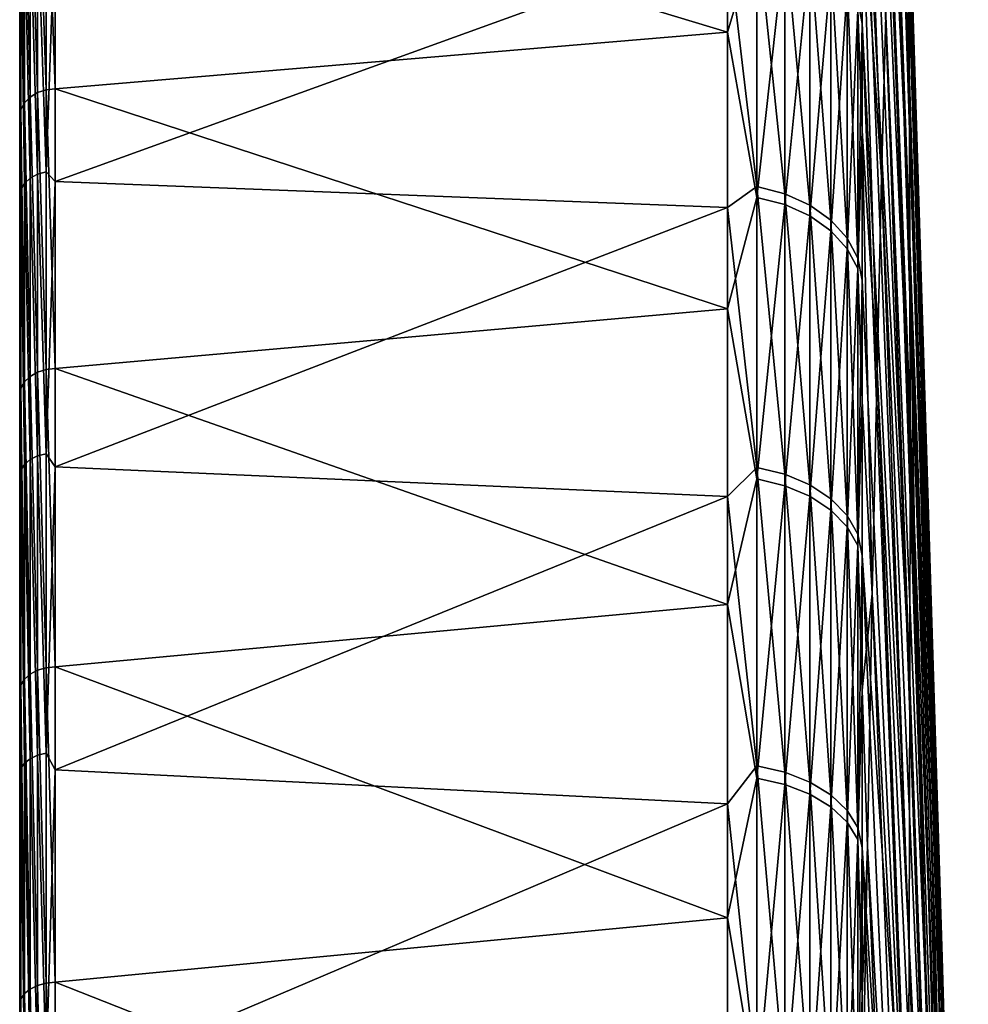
# Model space of a CAD drawing. Header units: metres. Extents: x 59 to 135, y -85 to 87.
# Tile 186 of 210: x 59 to 73, y 49 to 63. Entities that reach past the tile are written whole.
import ezdxf

# ---------------------------------------------------------------- set-up
doc = ezdxf.new("R2010")
doc.units = ezdxf.units.M
doc.layers.add('solid_21_404_502_XXX', color=7, linetype='CONTINUOUS')

msp = doc.modelspace()

# ---------------------------------------------------------------- linework, layer by layer
at = {"layer": 'solid_21_404_502_XXX'}
for points in [[(59, -84.156273, 7.615823), (59, 84.286781, 6), (59, 83.488174, 6)], [(59, -84.156273, 7.615823), (59, 83.689133, 11.67921), (59, 84.286781, 6)], [(59, 83.761658, -11.147238), (59, -83.945526, -9.665577), (59, 83.488174, -6)], [(59, 83.761658, -11.147238), (59, -83.090164, -15.372021), (59, -83.945526, -9.665577)], [(59, 83.761658, -11.147238), (59, 82.92157, -16.257021), (59, -83.090164, -15.372021)], [(59, -83.440346, 13.341134), (59, 82.708168, 17.309969), (59, 83.689133, 11.67921)], [(59, -84.156273, 7.615823), (59, -83.440346, 13.341134), (59, 83.689133, 11.67921)], [(59, -84.409454, -3.914168), (59, 83.679565, -2.001526), (59, 83.488174, -6)], [(59, -84.156273, 7.615823), (59, 83.488174, 6), (59, 83.679565, 2.001526)], [(59, -84.479797, 1.855262), (59, 83.679565, 2.001526), (59, 83.679565, -2.001526)], [(59, -84.409454, -3.914168), (59, -84.479797, 1.855262), (59, 83.679565, -2.001526)], [(59, -84.479797, 1.855262), (59, -84.156273, 7.615823), (59, 83.679565, 2.001526)], [(59, -83.945526, -9.665577), (59, -84.409454, -3.914168), (59, 83.488174, -6)], [(59, 82.92157, -16.257021), (59, -81.847366, -21.006769), (59, -83.090164, -15.372021)], [(59, 82.92157, -16.257021), (59, 81.770096, -21.305588), (59, -81.847366, -21.006769)], [(59, -82.335327, 19.004444), (59, 81.348885, 22.861198), (59, 82.708168, 17.309969)], [(59, -83.440346, 13.341134), (59, -82.335327, 19.004444), (59, 82.708168, 17.309969)], [(59, 81.770096, -21.305588), (59, 80.311546, -26.27416), (59, -81.847366, -21.006769)], [(59, -80.846359, 24.579268), (59, 79.617409, 28.308016), (59, 81.348885, 22.861198)], [(59, -82.335327, 19.004444), (59, -80.846359, 24.579268), (59, 81.348885, 22.861198)], [(71.865662, 62.632751, -19.188507), (71.185867, 79.252495, -24.092255), (71.185867, 80.711853, -18.62768)], [(71.850502, 64.669693, -12.892568), (71.865662, 62.632751, -19.188507), (71.185867, 80.711853, -18.62768)], [(59, 80.311546, -26.27416), (59, -80.222961, -26.543432), (59, -81.847366, -21.006769)], [(59, 80.311546, -26.27416), (59, 78.551414, -31.144053), (59, -80.222961, -26.543432)], [(59, -78.980499, 30.039265), (59, 77.521759, 33.62521), (59, 79.617409, 28.308016)], [(59, -80.846359, 24.579268), (59, -78.980499, 30.039265), (59, 79.617409, 28.308016)], [(71.865662, 62.632751, -19.188507), (71.185867, 77.423622, -29.44449), (71.185867, 79.252495, -24.092255)], [(59, 78.551414, -31.144053), (59, -78.224594, -31.956083), (59, -80.222961, -26.543432)], [(59, 78.551414, -31.144053), (59, 76.496223, -35.897137), (59, -78.224594, -31.956083)], [(59, -76.746208, 35.359512), (59, 75.071571, 38.788372), (59, 77.521759, 33.62521)], [(59, -78.980499, 30.039265), (59, -76.746208, 35.359512), (59, 77.521759, 33.62521)], [(71.874786, 60.130768, -25.314533), (71.185867, 75.233727, -34.659508), (71.185867, 77.423622, -29.44449)], [(71.865662, 62.632751, -19.188507), (71.874786, 60.130768, -25.314533), (71.185867, 77.423622, -29.44449)], [(59, 76.496223, -35.897137), (59, -75.861549, -37.219658), (59, -78.224594, -31.956083)], [(59, 76.496223, -35.897137), (59, 74.155876, -40.511539), (59, -75.861549, -37.219658)], [(71.877838, 57.177753, -31.236349), (71.185867, 72.693268, -39.712513), (71.185867, 75.233727, -34.659508)], [(71.874786, 60.130768, -25.314533), (71.877838, 57.177753, -31.236349), (71.185867, 75.233727, -34.659508)], [(59, -74.155876, 40.511539), (59, 72.278084, 43.77393), (59, 75.071571, 38.788372)], [(59, -76.746208, 35.359512), (59, -74.155876, 40.511539), (59, 75.071571, 38.788372)], [(59, 74.155876, -40.511539), (59, -73.144676, -42.309959), (59, -75.861549, -37.219658)], [(59, 74.155876, -40.511539), (59, 71.220154, -45.474884), (59, -73.144676, -42.309959)], [(71.874786, 53.790092, -36.921024), (71.185867, 69.874947, -44.48468), (71.185867, 72.693268, -39.712513)], [(71.877838, 57.177753, -31.236349), (71.874786, 53.790092, -36.921024), (71.185867, 72.693268, -39.712513)], [(59, -71.250275, 45.42767), (59, 69.153824, 48.559505), (59, 72.278084, 43.77393)], [(59, -74.155876, 40.511539), (59, -71.250275, 45.42767), (59, 72.278084, 43.77393)], [(59, 71.220154, -45.474884), (59, -70.086655, -47.203133), (59, -73.144676, -42.309959)], [(59, 71.220154, -45.474884), (59, 67.950516, -50.229515), (59, -70.086655, -47.203133)], [(71.874786, 53.790092, -36.921024), (71.185867, 66.743538, -49.058083), (71.185867, 69.874947, -44.48468)], [(59, -68.016335, 50.14035), (59, 65.713104, 53.123096), (59, 69.153824, 48.559505)], [(59, -71.250275, 45.42767), (59, -68.016335, 50.14035), (59, 69.153824, 48.559505)], [(71.467339, 61.089375, 45.4459), (71.185867, 68.703812, 46.272915), (71.185867, 65.385895, 50.853466)], [(71.467339, 61.089375, 45.4459), (71.529137, 63.424492, 39.254646), (71.185867, 68.703812, 46.272915)], [(59, 67.950516, -50.229515), (59, -66.701797, -51.876247), (59, -70.086655, -47.203133)], [(59, 67.950516, -50.229515), (59, 64.364212, -54.749634), (59, -66.701797, -51.876247)], [(72.283791, 50.262249, 13.53983), (71.731758, 67.979248, 13.275191), (71.688385, 67.573906, 19.879889)], [(72.315353, 50.237633, 8.149137), (71.769859, 67.88961, 6.658643), (71.731758, 67.979248, 13.275191)], [(72.283791, 50.262249, 13.53983), (72.315353, 50.237633, 8.149137), (71.731758, 67.979248, 13.275191)], [(72.342377, 49.802593, 2.775944), (71.802467, 67.305504, 0.067288), (71.769859, 67.88961, 6.658643)], [(72.315353, 50.237633, 8.149137), (72.342377, 49.802593, 2.775944), (71.769859, 67.88961, 6.658643)], [(72.247871, 49.876305, 18.916719), (71.688385, 67.573906, 19.879889), (71.639969, 66.675865, 26.435755)], [(72.247871, 49.876305, 18.916719), (72.283791, 50.262249, 13.53983), (71.688385, 67.573906, 19.879889)], [(72.364708, 48.959656, -2.548541), (71.829399, 66.230194, -6.461968), (71.802467, 67.305504, 0.067288)], [(72.342377, 49.802593, 2.775944), (72.364708, 48.959656, -2.548541), (71.802467, 67.305504, 0.067288)], [(69.240135, 63.188499, 56.471031), (69.240135, 66.894913, 52.027248), (59.513088, 66.130379, 53.401997)], [(69.664322, 64.600342, 54.76236), (69.240135, 66.894913, 52.027248), (69.240135, 63.188499, 56.471031)], [(71.185867, 66.743538, -49.058083), (71.185867, 63.313328, -53.411774), (71.122032, 63.648331, -53.667633)], [(71.865662, 49.986862, -42.336479), (71.185867, 63.313328, -53.411774), (71.185867, 66.743538, -49.058083)], [(71.874786, 53.790092, -36.921024), (71.865662, 49.986862, -42.336479), (71.185867, 66.743538, -49.058083)], [(72.207802, 49.082039, 24.248577), (71.639969, 66.675865, 26.435755), (71.586784, 65.290138, 32.906082)], [(72.207802, 49.082039, 24.248577), (72.247871, 49.876305, 18.916719), (71.639969, 66.675865, 26.435755)], [(59.257481, 66.073029, 53.373402), (59.381157, 62.353874, 57.745892), (59.381157, 66.115433, 53.397968)], [(59.381157, 66.115433, 53.397968), (59.513088, 62.368366, 57.75108), (59.513088, 66.130379, 53.401997)], [(59.381157, 66.115433, 53.397968), (59.381157, 62.353874, 57.745892), (59.513088, 62.368366, 57.75108)], [(69.240135, 63.188499, 56.471031), (59.513088, 66.130379, 53.401997), (59.513088, 62.368366, 57.75108)], [(72.38221, 47.713722, -7.793398), (71.850502, 64.669693, -12.892568), (71.829399, 66.230194, -6.461968)], [(72.364708, 48.959656, -2.548541), (72.38221, 47.713722, -7.793398), (71.829399, 66.230194, -6.461968)], [(59.068981, 65.919189, 53.271313), (59.150913, 62.249699, 57.670429), (59.150913, 66.00605, 53.330151)], [(59.150913, 66.00605, 53.330151), (59.257481, 62.3134, 57.718323), (59.257481, 66.073029, 53.373402)], [(59.150913, 66.00605, 53.330151), (59.150913, 62.249699, 57.670429), (59.257481, 62.3134, 57.718323)], [(59.257481, 66.073029, 53.373402), (59.257481, 62.3134, 57.718323), (59.381157, 62.353874, 57.745892)], [(59.017467, 62.071751, 57.528542), (59.017467, 65.818535, 53.201088), (59, 65.713104, 53.123096)], [(59.068981, 65.919189, 53.271313), (59.017467, 65.818535, 53.201088), (59.068981, 62.167221, 57.605629)], [(59.068981, 62.167221, 57.605629), (59.017467, 65.818535, 53.201088), (59.017467, 62.071751, 57.528542)], [(59.068981, 65.919189, 53.271313), (59.068981, 62.167221, 57.605629), (59.150913, 62.249699, 57.670429)], [(59, -64.471413, 54.62336), (59, 61.971722, 57.443722), (59, 65.713104, 53.123096)], [(59.017467, 62.071751, 57.528542), (59, 65.713104, 53.123096), (59, 61.971722, 57.443722)], [(59, -68.016335, 50.14035), (59, -64.471413, 54.62336), (59, 65.713104, 53.123096)], [(71.185867, 61.763142, 55.196922), (71.185867, 65.385895, 50.853466), (71.122032, 63.506641, 53.83522)], [(71.401741, 58.297855, 51.445175), (71.185867, 65.385895, 50.853466), (71.185867, 61.763142, 55.196922)], [(71.401741, 58.297855, 51.445175), (71.467339, 61.089375, 45.4459), (71.185867, 65.385895, 50.853466)], [(72.163826, 47.88406, 29.50444), (71.586784, 65.290138, 32.906082), (71.529137, 63.424492, 39.254646)], [(72.163826, 47.88406, 29.50444), (72.207802, 49.082039, 24.248577), (71.586784, 65.290138, 32.906082)], [(59.257481, 64.93486, -54.752426), (59.381157, 64.971886, -54.783642), (59.381157, 61.167652, -59.000946)], [(59.513088, 64.879745, -54.914646), (59.381157, 61.167652, -59.000946), (59.381157, 64.971886, -54.783642)], [(59.068981, 64.794334, -54.633934), (59.150913, 64.874252, -54.701321), (59.150913, 61.075737, -58.912289)], [(59.150913, 64.874252, -54.701321), (59.257481, 64.93486, -54.752426), (59.257481, 61.132797, -58.967327)], [(59.150913, 61.075737, -58.912289), (59.150913, 64.874252, -54.701321), (59.257481, 61.132797, -58.967327)], [(59.257481, 61.132797, -58.967327), (59.257481, 64.93486, -54.752426), (59.381157, 61.167652, -59.000946)], [(59.513088, 64.879745, -54.914646), (59.513088, 61.029964, -59.1637), (59.381157, 61.167652, -59.000946)], [(69.240135, 64.549225, -54.910488), (59.513088, 61.029964, -59.1637), (59.513088, 64.879745, -54.914646)], [(59.017467, 60.91238, -58.754723), (59, 64.364212, -54.749634), (59.017467, 64.700737, -54.555016)], [(59.017467, 64.700737, -54.555016), (59.068981, 64.794334, -54.633934), (59.068981, 61.000496, -58.839714)], [(59.017467, 60.91238, -58.754723), (59.017467, 64.700737, -54.555016), (59.068981, 61.000496, -58.839714)], [(59.068981, 61.000496, -58.839714), (59.068981, 64.794334, -54.633934), (59.150913, 61.075737, -58.912289)], [(69.664322, 60.953548, -58.79443), (69.240135, 64.549225, -54.910488), (69.664322, 64.744469, -54.591888)], [(69.664322, 64.744469, -54.591888), (70.06707, 64.632813, -54.497738), (70.06707, 60.848431, -58.693035)], [(69.664322, 60.953548, -58.79443), (69.664322, 64.744469, -54.591888), (70.06707, 60.848431, -58.693035)], [(72.394783, 46.072025, -12.928167), (71.865662, 62.632751, -19.188507), (71.850502, 64.669693, -12.892568)], [(72.38221, 47.713722, -7.793398), (72.394783, 46.072025, -12.928167), (71.850502, 64.669693, -12.892568)], [(69.240135, 64.549225, -54.910488), (69.240135, 60.65152, -59.187473), (59.513088, 61.029964, -59.1637)], [(69.664322, 64.600342, 54.76236), (69.240135, 63.188499, 56.471031), (69.664322, 60.798359, 58.954899)], [(69.664322, 60.953548, -58.79443), (69.240135, 60.65152, -59.187473), (69.240135, 64.549225, -54.910488)], [(69.664322, 64.600342, 54.76236), (69.664322, 60.798359, 58.954899), (70.06707, 64.48893, 54.667919)], [(70.06707, 64.632813, -54.497738), (70.429466, 64.458138, -54.35046), (70.429466, 60.683987, -58.534416)], [(70.06707, 60.848431, -58.693035), (70.06707, 64.632813, -54.497738), (70.429466, 60.683987, -58.534416)], [(69.664322, 60.798359, 58.954899), (70.06707, 60.693508, 58.853226), (70.06707, 64.48893, 54.667919)], [(70.06707, 64.48893, 54.667919), (70.06707, 60.693508, 58.853226), (70.429466, 64.314651, 54.52018)], [(70.429466, 64.458138, -54.35046), (70.734901, 64.22847, -54.156803), (70.734901, 60.467766, -58.325855)], [(70.429466, 60.683987, -58.534416), (70.429466, 64.458138, -54.35046), (70.734901, 60.467766, -58.325855)], [(59, 64.364212, -54.749634), (59, -63.005966, -56.307415), (59, -66.701797, -51.876247)], [(59, 64.364212, -54.749634), (59, 60.477657, -59.014645), (59, -63.005966, -56.307415)], [(59.017467, 60.91238, -58.754723), (59, 60.477657, -59.014645), (59, 64.364212, -54.749634)], [(70.06707, 60.693508, 58.853226), (70.429466, 60.529484, 58.694172), (70.429466, 64.314651, 54.52018)], [(70.429466, 64.314651, 54.52018), (70.429466, 60.529484, 58.694172), (70.734901, 64.085495, 54.32592)], [(70.734901, 64.22847, -54.156803), (70.969337, 63.954342, -53.925659), (70.969337, 60.209686, -58.076916)], [(70.734901, 60.467766, -58.325855), (70.734901, 64.22847, -54.156803), (70.969337, 60.209686, -58.076916)], [(70.429466, 60.529484, 58.694172), (70.734901, 60.313812, 58.485043), (70.734901, 64.085495, 54.32592)], [(70.734901, 64.085495, 54.32592), (70.734901, 60.313812, 58.485043), (70.969337, 63.811974, 54.094051)], [(70.969337, 63.954342, -53.925659), (71.122032, 63.648331, -53.667633), (71.122032, 59.921593, -57.799026)], [(70.969337, 60.209686, -58.076916), (70.969337, 63.954342, -53.925659), (71.122032, 59.921593, -57.799026)], [(70.734901, 60.313812, 58.485043), (70.969337, 60.056389, 58.235424), (70.969337, 63.811974, 54.094051)], [(70.969337, 63.811974, 54.094051), (70.969337, 60.056389, 58.235424), (71.122032, 63.506641, 53.83522)], [(71.185867, 63.313328, -53.411774), (71.122032, 59.921593, -57.799026), (71.122032, 63.648331, -53.667633)], [(70.969337, 60.056389, 58.235424), (71.122032, 59.769028, 57.956776), (71.122032, 63.506641, 53.83522)], [(71.185867, 61.763142, 55.196922), (71.122032, 63.506641, 53.83522), (71.122032, 59.769028, 57.956776)], [(72.11618, 46.289326, 34.653786), (71.529137, 63.424492, 39.254646), (71.467339, 61.089375, 45.4459)], [(72.11618, 46.289326, 34.653786), (72.163826, 47.88406, 29.50444), (71.529137, 63.424492, 39.254646)], [(71.185867, 63.313328, -53.411774), (71.185867, 59.599636, -57.526321), (71.122032, 59.921593, -57.799026)], [(71.850494, 45.789368, -47.452396), (71.185867, 59.599636, -57.526321), (71.185867, 63.313328, -53.411774)], [(71.865662, 49.986862, -42.336479), (71.850494, 45.789368, -47.452396), (71.185867, 63.313328, -53.411774)], [(69.240135, 59.187473, 60.65152), (69.240135, 63.188499, 56.471031), (59.513088, 62.368366, 57.75108)], [(69.664322, 60.798359, 58.954899), (69.240135, 63.188499, 56.471031), (69.240135, 59.187473, 60.65152)], [(72.402359, 44.044094, -17.923027), (71.874786, 60.130768, -25.314533), (71.865662, 62.632751, -19.188507)], [(72.394783, 46.072025, -12.928167), (72.402359, 44.044094, -17.923027), (71.865662, 62.632751, -19.188507)], [(59.068981, 62.167221, 57.605629), (59.150913, 58.208523, 61.74683), (59.150913, 62.249699, 57.670429)], [(59.150913, 62.249699, 57.670429), (59.257481, 58.268631, 61.799122), (59.257481, 62.3134, 57.718323)], [(59.150913, 62.249699, 57.670429), (59.150913, 58.208523, 61.74683), (59.257481, 58.268631, 61.799122)], [(59.257481, 62.3134, 57.718323), (59.381157, 58.306957, 61.82954), (59.381157, 62.353874, 57.745892)], [(59.257481, 62.3134, 57.718323), (59.257481, 58.268631, 61.799122), (59.381157, 58.306957, 61.82954)], [(59.381157, 62.353874, 57.745892), (59.513088, 58.320908, 61.835846), (59.513088, 62.368366, 57.75108)], [(59.381157, 62.353874, 57.745892), (59.381157, 58.306957, 61.82954), (59.513088, 58.320908, 61.835846)], [(69.240135, 59.187473, 60.65152), (59.513088, 62.368366, 57.75108), (59.513088, 58.320908, 61.835846)], [(59.068981, 62.167221, 57.605629), (59.017467, 62.071751, 57.528542), (59.068981, 58.130836, 61.676395)], [(59.068981, 62.167221, 57.605629), (59.068981, 58.130836, 61.676395), (59.150913, 58.208523, 61.74683)], [(59.017467, 58.041012, 61.592827), (59.017467, 62.071751, 57.528542), (59, 61.971722, 57.443722)], [(59, -60.631454, 58.856625), (59, 57.94688, 61.501507), (59, 61.971722, 57.443722)], [(59.017467, 58.041012, 61.592827), (59, 61.971722, 57.443722), (59, 57.94688, 61.501507)], [(59, -64.471413, 54.62336), (59, -60.631454, 58.856625), (59, 61.971722, 57.443722)], [(59.068981, 58.130836, 61.676395), (59.017467, 62.071751, 57.528542), (59.017467, 58.041012, 61.592827)], [(71.185867, 57.852444, 59.283066), (71.185867, 61.763142, 55.196922), (71.122032, 59.769028, 57.956776)], [(71.332718, 55.065567, 57.218887), (71.185867, 61.763142, 55.196922), (71.185867, 57.852444, 59.283066)], [(71.332718, 55.065567, 57.218887), (71.401741, 58.297855, 51.445175), (71.185867, 61.763142, 55.196922)], [(59.150913, 61.075737, -58.912289), (59.257481, 61.132797, -58.967327), (59.257481, 57.057697, -62.918869)], [(59.257481, 61.132797, -58.967327), (59.381157, 61.167652, -59.000946), (59.381157, 57.090229, -62.954739)], [(59.257481, 57.057697, -62.918869), (59.257481, 61.132797, -58.967327), (59.381157, 57.090229, -62.954739)], [(59.513088, 61.029964, -59.1637), (59.381157, 57.090229, -62.954739), (59.381157, 61.167652, -59.000946)], [(59.017467, 60.91238, -58.754723), (59.068981, 61.000496, -58.839714), (59.068981, 56.934216, -62.7827)], [(59.068981, 61.000496, -58.839714), (59.150913, 61.075737, -58.912289), (59.150913, 57.00444, -62.860138)], [(59.068981, 56.934216, -62.7827), (59.068981, 61.000496, -58.839714), (59.150913, 57.00444, -62.860138)], [(59.150913, 57.00444, -62.860138), (59.150913, 61.075737, -58.912289), (59.257481, 57.057697, -62.918869)], [(59.513088, 61.029964, -59.1637), (59.513088, 56.902485, -63.143547), (59.381157, 57.090229, -62.954739)], [(69.240135, 60.65152, -59.187473), (59.513088, 56.902485, -63.143547), (59.513088, 61.029964, -59.1637)], [(72.065155, 44.307102, 39.666706), (71.467339, 61.089375, 45.4459), (71.401741, 58.297855, 51.445175)], [(72.065155, 44.307102, 39.666706), (72.11618, 46.289326, 34.653786), (71.467339, 61.089375, 45.4459)], [(59.017467, 56.851974, -62.692013), (59, 60.477657, -59.014645), (59.017467, 60.91238, -58.754723)], [(59.017467, 56.851974, -62.692013), (59.017467, 60.91238, -58.754723), (59.068981, 56.934216, -62.7827)], [(69.664322, 56.8904, -62.734383), (69.240135, 60.65152, -59.187473), (69.664322, 60.953548, -58.79443)], [(69.664322, 60.953548, -58.79443), (70.06707, 60.848431, -58.693035), (70.06707, 56.792286, -62.626194)], [(69.664322, 56.8904, -62.734383), (69.664322, 60.953548, -58.79443), (70.06707, 56.792286, -62.626194)], [(70.06707, 60.848431, -58.693035), (70.429466, 60.683987, -58.534416), (70.429466, 56.638805, -62.456944)], [(70.06707, 56.792286, -62.626194), (70.06707, 60.848431, -58.693035), (70.429466, 56.638805, -62.456944)], [(69.664322, 60.798359, 58.954899), (69.240135, 59.187473, 60.65152), (69.664322, 56.724834, 62.884125)], [(69.664322, 60.798359, 58.954899), (69.664322, 56.724834, 62.884125), (70.06707, 60.693508, 58.853226)], [(69.664322, 56.724834, 62.884125), (70.06707, 56.62701, 62.775677), (70.06707, 60.693508, 58.853226)], [(70.06707, 60.693508, 58.853226), (70.06707, 56.62701, 62.775677), (70.429466, 60.529484, 58.694172)], [(70.429466, 60.683987, -58.534416), (70.734901, 60.467766, -58.325855), (70.734901, 56.436996, -62.234406)], [(70.429466, 56.638805, -62.456944), (70.429466, 60.683987, -58.534416), (70.734901, 56.436996, -62.234406)], [(69.240135, 60.65152, -59.187473), (69.240135, 56.471031, -63.188499), (59.513088, 56.902485, -63.143547)], [(69.664322, 56.8904, -62.734383), (69.240135, 56.471031, -63.188499), (69.240135, 60.65152, -59.187473)], [(59, 60.477657, -59.014645), (59, -59.016479, -60.475891), (59, -63.005966, -56.307415)], [(59, 60.477657, -59.014645), (59, 56.309189, -63.004383), (59, -59.016479, -60.475891)], [(59.017467, 56.851974, -62.692013), (59, 56.309189, -63.004383), (59, 60.477657, -59.014645)], [(70.06707, 56.62701, 62.775677), (70.429466, 56.473976, 62.606026), (70.429466, 60.529484, 58.694172)], [(70.429466, 60.529484, 58.694172), (70.429466, 56.473976, 62.606026), (70.734901, 60.313812, 58.485043)], [(70.734901, 60.467766, -58.325855), (70.969337, 60.209686, -58.076916), (70.969337, 56.196121, -61.968788)], [(70.734901, 56.436996, -62.234406), (70.734901, 60.467766, -58.325855), (70.969337, 56.196121, -61.968788)], [(70.429466, 56.473976, 62.606026), (70.734901, 56.272755, 62.382954), (70.734901, 60.313812, 58.485043)], [(70.734901, 60.313812, 58.485043), (70.734901, 56.272755, 62.382954), (70.969337, 60.056389, 58.235424)], [(70.969337, 60.209686, -58.076916), (71.122032, 59.921593, -57.799026), (71.122032, 55.927231, -61.672276)], [(70.969337, 56.196121, -61.968788), (70.969337, 60.209686, -58.076916), (71.122032, 55.927231, -61.672276)], [(71.874786, 60.130768, -25.314533), (72.404892, 41.641716, -22.748972), (71.950981, 55.283516, -30.201523)], [(72.402359, 44.044094, -17.923027), (72.404892, 41.641716, -22.748972), (71.874786, 60.130768, -25.314533)], [(71.874786, 60.130768, -25.314533), (71.950981, 55.283516, -30.201523), (71.877838, 57.177753, -31.236349)], [(70.734901, 56.272755, 62.382954), (70.969337, 56.032578, 62.116703), (70.969337, 60.056389, 58.235424)], [(70.969337, 60.056389, 58.235424), (70.969337, 56.032578, 62.116703), (71.122032, 59.769028, 57.956776)], [(71.185867, 59.599636, -57.526321), (71.122032, 55.927231, -61.672276), (71.122032, 59.921593, -57.799026)], [(70.969337, 56.032578, 62.116703), (71.122032, 55.764473, 61.819485), (71.122032, 59.769028, 57.956776)], [(71.185867, 57.852444, 59.283066), (71.122032, 59.769028, 57.956776), (71.122032, 55.764473, 61.819485)], [(71.185867, 59.599636, -57.526321), (71.185867, 55.619099, -61.383293), (71.122032, 55.927231, -61.672276)], [(71.850494, 45.789368, -47.452396), (71.185867, 55.619099, -61.383293), (71.185867, 59.599636, -57.526321)], [(69.240135, 54.910488, 64.549225), (69.240135, 59.187473, 60.65152), (59.513088, 58.320908, 61.835846)], [(69.664322, 56.724834, 62.884125), (69.240135, 59.187473, 60.65152), (69.240135, 54.910488, 64.549225)], [(59.150913, 58.208523, 61.74683), (59.257481, 53.957222, 65.59713), (59.257481, 58.268631, 61.799122)], [(59.257481, 58.268631, 61.799122), (59.381157, 53.993202, 65.630234), (59.381157, 58.306957, 61.82954)], [(59.257481, 58.268631, 61.799122), (59.257481, 53.957222, 65.59713), (59.381157, 53.993202, 65.630234)], [(59.381157, 58.306957, 61.82954), (59.513088, 54.006527, 65.637604), (59.513088, 58.320908, 61.835846)], [(59.381157, 58.306957, 61.82954), (59.381157, 53.993202, 65.630234), (59.513088, 54.006527, 65.637604)], [(69.240135, 54.910488, 64.549225), (59.513088, 58.320908, 61.835846), (59.513088, 54.006527, 65.637604)], [(72.011047, 41.948902, 44.514088), (71.401741, 58.297855, 51.445175), (71.332718, 55.065567, 57.218887)], [(72.011047, 41.948902, 44.514088), (72.065155, 44.307102, 39.666706), (71.401741, 58.297855, 51.445175)], [(59.068981, 58.130836, 61.676395), (59.017467, 58.041012, 61.592827), (59.068981, 53.828499, 65.464989)], [(59.068981, 58.130836, 61.676395), (59.150913, 53.901012, 65.54071), (59.150913, 58.208523, 61.74683)], [(59.068981, 58.130836, 61.676395), (59.068981, 53.828499, 65.464989), (59.150913, 53.901012, 65.54071)], [(59.150913, 58.208523, 61.74683), (59.150913, 53.901012, 65.54071), (59.257481, 53.957222, 65.59713)], [(59.017467, 53.744759, 65.375351), (59.017467, 58.041012, 61.592827), (59, 57.94688, 61.501507)], [(59.068981, 53.828499, 65.464989), (59.017467, 58.041012, 61.592827), (59.017467, 53.744759, 65.375351)], [(59, -56.514217, 62.820541), (59, 53.657104, 65.277817), (59, 57.94688, 61.501507)], [(59.017467, 53.744759, 65.375351), (59, 57.94688, 61.501507), (59, 53.657104, 65.277817)], [(59, -60.631454, 58.856625), (59, -56.514217, 62.820541), (59, 57.94688, 61.501507)], [(71.185867, 53.672031, 63.09288), (71.185867, 57.852444, 59.283066), (71.122032, 55.764473, 61.819485)], [(71.332718, 55.065567, 57.218887), (71.185867, 57.852444, 59.283066), (71.185867, 53.672031, 63.09288)], [(71.877838, 57.177753, -31.236349), (72.402359, 38.879234, -27.377357), (71.874786, 53.790092, -36.921024)], [(71.950981, 55.283516, -30.201523), (72.402359, 38.879234, -27.377357), (71.877838, 57.177753, -31.236349)], [(59.068981, 56.934216, -62.7827), (59.150913, 57.00444, -62.860138), (59.150913, 52.678547, -66.527245)], [(59.150913, 57.00444, -62.860138), (59.257481, 57.057697, -62.918869), (59.257481, 52.727764, -66.589394)], [(59.150913, 52.678547, -66.527245), (59.150913, 57.00444, -62.860138), (59.257481, 52.727764, -66.589394)], [(59.257481, 57.057697, -62.918869), (59.381157, 57.090229, -62.954739), (59.381157, 52.757824, -66.627357)], [(59.257481, 52.727764, -66.589394), (59.257481, 57.057697, -62.918869), (59.381157, 52.757824, -66.627357)], [(59.513088, 56.902485, -63.143547), (59.381157, 52.757824, -66.627357), (59.381157, 57.090229, -62.954739)], [(59.017467, 52.537651, -66.349304), (59, 56.309189, -63.004383), (59.017467, 56.851974, -62.692013)], [(59.017467, 56.851974, -62.692013), (59.068981, 56.934216, -62.7827), (59.068981, 52.613651, -66.445282)], [(59.017467, 52.537651, -66.349304), (59.017467, 56.851974, -62.692013), (59.068981, 52.613651, -66.445282)], [(59.068981, 52.613651, -66.445282), (59.068981, 56.934216, -62.7827), (59.150913, 52.678547, -66.527245)], [(59.513088, 56.902485, -63.143547), (59.513088, 52.516083, -66.836075), (59.381157, 52.757824, -66.627357)], [(69.240135, 56.471031, -63.188499), (59.513088, 52.516083, -66.836075), (59.513088, 56.902485, -63.143547)], [(69.664322, 52.573162, -66.39415), (69.240135, 56.471031, -63.188499), (69.664322, 56.8904, -62.734383)], [(69.664322, 56.8904, -62.734383), (70.06707, 56.792286, -62.626194), (70.06707, 52.482494, -66.279648)], [(69.664322, 52.573162, -66.39415), (69.664322, 56.8904, -62.734383), (70.06707, 52.482494, -66.279648)], [(69.664322, 56.724834, 62.884125), (69.240135, 54.910488, 64.549225), (69.664322, 52.397968, 66.532501)], [(69.664322, 56.724834, 62.884125), (69.664322, 52.397968, 66.532501), (70.06707, 56.62701, 62.775677)], [(70.06707, 56.792286, -62.626194), (70.429466, 56.638805, -62.456944), (70.429466, 52.34066, -66.100525)], [(70.06707, 52.482494, -66.279648), (70.06707, 56.792286, -62.626194), (70.429466, 52.34066, -66.100525)], [(69.664322, 52.397968, 66.532501), (70.06707, 52.307602, 66.417755), (70.06707, 56.62701, 62.775677)], [(70.06707, 56.62701, 62.775677), (70.06707, 52.307602, 66.417755), (70.429466, 56.473976, 62.606026)], [(70.429466, 56.638805, -62.456944), (70.734901, 56.436996, -62.234406), (70.734901, 52.154167, -65.865005)], [(70.429466, 52.34066, -66.100525), (70.429466, 56.638805, -62.456944), (70.734901, 52.154167, -65.865005)], [(69.240135, 56.471031, -63.188499), (69.240135, 52.027248, -66.894913), (59.513088, 52.516083, -66.836075)], [(69.664322, 52.573162, -66.39415), (69.240135, 52.027248, -66.894913), (69.240135, 56.471031, -63.188499)], [(70.06707, 52.307602, 66.417755), (70.429466, 52.166241, 66.238266), (70.429466, 56.473976, 62.606026)], [(70.429466, 56.473976, 62.606026), (70.429466, 52.166241, 66.238266), (70.734901, 56.272755, 62.382954)], [(70.734901, 56.436996, -62.234406), (70.969337, 56.196121, -61.968788), (70.969337, 51.931568, -65.583893)], [(70.734901, 52.154167, -65.865005), (70.734901, 56.436996, -62.234406), (70.969337, 51.931568, -65.583893)], [(59, 56.309189, -63.004383), (59, -54.752037, -64.362206), (59, -59.016479, -60.475891)], [(59, 56.309189, -63.004383), (59, 51.878323, -66.700211), (59, -54.752037, -64.362206)], [(59.017467, 52.537651, -66.349304), (59, 51.878323, -66.700211), (59, 56.309189, -63.004383)], [(70.429466, 52.166241, 66.238266), (70.734901, 51.980366, 66.002251), (70.734901, 56.272755, 62.382954)], [(70.734901, 56.272755, 62.382954), (70.734901, 51.980366, 66.002251), (70.969337, 56.032578, 62.116703)], [(70.969337, 56.196121, -61.968788), (71.122032, 55.927231, -61.672276), (71.122032, 51.683086, -65.270081)], [(70.969337, 51.931568, -65.583893), (70.969337, 56.196121, -61.968788), (71.122032, 51.683086, -65.270081)], [(70.734901, 51.980366, 66.002251), (70.969337, 51.758514, 65.720551), (70.969337, 56.032578, 62.116703)], [(70.969337, 56.032578, 62.116703), (70.969337, 51.758514, 65.720551), (71.122032, 55.764473, 61.819485)], [(71.185867, 55.619099, -61.383293), (71.122032, 51.683086, -65.270081), (71.122032, 55.927231, -61.672276)], [(70.969337, 51.758514, 65.720551), (71.122032, 51.510857, 65.40609), (71.122032, 55.764473, 61.819485)], [(71.185867, 53.672031, 63.09288), (71.122032, 55.764473, 61.819485), (71.122032, 51.510857, 65.40609)], [(71.185867, 55.619099, -61.383293), (71.185867, 51.38953, -64.965439), (71.122032, 51.683086, -65.270081)], [(71.829391, 41.221107, -52.240124), (71.185867, 51.38953, -64.965439), (71.185867, 55.619099, -61.383293)], [(71.850494, 45.789368, -47.452396), (71.829391, 41.221107, -52.240124), (71.185867, 55.619099, -61.383293)], [(71.950981, 55.283516, -30.201523), (72.404892, 41.641716, -22.748972), (72.402359, 38.879234, -27.377357)], [(71.260643, 51.410606, 62.734707), (71.332718, 55.065567, 57.218887), (71.185867, 53.672031, 63.09288)], [(71.95417, 39.228413, 49.167786), (71.332718, 55.065567, 57.218887), (71.260643, 51.410606, 62.734707)], [(71.95417, 39.228413, 49.167786), (72.011047, 41.948902, 44.514088), (71.332718, 55.065567, 57.218887)], [(69.240135, 50.377483, 68.145973), (69.240135, 54.910488, 64.549225), (59.513088, 54.006527, 65.637604)], [(69.664322, 52.397968, 66.532501), (69.240135, 54.910488, 64.549225), (69.240135, 50.377483, 68.145973)], [(59.257481, 53.957222, 65.59713), (59.381157, 49.43235, 69.130577), (59.381157, 53.993202, 65.630234)], [(59.381157, 53.993202, 65.630234), (59.513088, 49.444973, 69.138954), (59.513088, 54.006527, 65.637604)], [(59.381157, 53.993202, 65.630234), (59.381157, 49.43235, 69.130577), (59.513088, 49.444973, 69.138954)], [(69.240135, 50.377483, 68.145973), (59.513088, 54.006527, 65.637604), (59.513088, 49.444973, 69.138954)], [(59.068981, 53.828499, 65.464989), (59.150913, 49.34687, 69.034698), (59.150913, 53.901012, 65.54071)], [(59.150913, 53.901012, 65.54071), (59.257481, 49.398899, 69.094955), (59.257481, 53.957222, 65.59713)], [(59.150913, 53.901012, 65.54071), (59.150913, 49.34687, 69.034698), (59.257481, 49.398899, 69.094955)], [(59.257481, 53.957222, 65.59713), (59.257481, 49.398899, 69.094955), (59.381157, 49.43235, 69.130577)], [(59.017467, 49.202644, 68.858803), (59.017467, 53.744759, 65.375351), (59, 53.657104, 65.277817)], [(59.068981, 53.828499, 65.464989), (59.017467, 53.744759, 65.375351), (59.068981, 49.279892, 68.954071)], [(59.068981, 49.279892, 68.954071), (59.017467, 53.744759, 65.375351), (59.017467, 49.202644, 68.858803)], [(59.068981, 53.828499, 65.464989), (59.068981, 49.279892, 68.954071), (59.150913, 49.34687, 69.034698)], [(71.874786, 53.790092, -36.921024), (72.402359, 38.879234, -27.377357), (71.865662, 49.986862, -42.336479)], [(59, -52.13863, 66.496933), (59, 49.122105, 68.755348), (59, 53.657104, 65.277817)], [(59.017467, 49.202644, 68.858803), (59, 53.657104, 65.277817), (59, 49.122105, 68.755348)], [(59, -56.514217, 62.820541), (59, -52.13863, 66.496933), (59, 53.657104, 65.277817)], [(71.18586, 49.241386, 66.60849), (71.185867, 53.672031, 63.09288), (71.122032, 51.510857, 65.40609)], [(71.260643, 51.410606, 62.734707), (71.185867, 53.672031, 63.09288), (71.18586, 49.241386, 66.60849)], [(59.150913, 52.678547, -66.527245), (59.257481, 52.727764, -66.589394), (59.257481, 48.162334, -69.962517)], [(59.257481, 52.727764, -66.589394), (59.381157, 52.757824, -66.627357), (59.381157, 48.189793, -70.002411)], [(59.257481, 48.162334, -69.962517), (59.257481, 52.727764, -66.589394), (59.381157, 48.189793, -70.002411)], [(59.513088, 52.516083, -66.836075), (59.381157, 48.189793, -70.002411), (59.381157, 52.757824, -66.627357)], [(59.017467, 52.537651, -66.349304), (59.068981, 52.613651, -66.445282), (59.068981, 48.058102, -69.811111)], [(59.068981, 52.613651, -66.445282), (59.150913, 52.678547, -66.527245), (59.150913, 48.117382, -69.897217)], [(59.068981, 48.058102, -69.811111), (59.068981, 52.613651, -66.445282), (59.150913, 48.117382, -69.897217)], [(59.150913, 48.117382, -69.897217), (59.150913, 52.678547, -66.527245), (59.257481, 48.162334, -69.962517)], [(69.664322, 48.021118, -69.757385), (69.240135, 52.027248, -66.894913), (69.664322, 52.573162, -66.39415)], [(69.664322, 52.573162, -66.39415), (70.06707, 52.482494, -66.279648), (70.06707, 47.938301, -69.637077)], [(69.664322, 48.021118, -69.757385), (69.664322, 52.573162, -66.39415), (70.06707, 47.938301, -69.637077)], [(59.017467, 47.988686, -69.710266), (59, 51.878323, -66.700211), (59.017467, 52.537651, -66.349304)], [(59.017467, 47.988686, -69.710266), (59.017467, 52.537651, -66.349304), (59.068981, 48.058102, -69.811111)], [(59.513088, 52.516083, -66.836075), (59.513088, 47.890724, -70.224487), (59.381157, 48.189793, -70.002411)], [(69.240135, 52.027248, -66.894913), (59.513088, 47.890724, -70.224487), (59.513088, 52.516083, -66.836075)], [(70.06707, 52.482494, -66.279648), (70.429466, 52.34066, -66.100525), (70.429466, 47.808746, -69.448883)], [(70.06707, 47.938301, -69.637077), (70.06707, 52.482494, -66.279648), (70.429466, 47.808746, -69.448883)], [(69.664322, 52.397968, 66.532501), (69.240135, 50.377483, 68.145973), (69.664322, 47.837074, 69.88372)], [(69.664322, 52.397968, 66.532501), (69.664322, 47.837074, 69.88372), (70.06707, 52.307602, 66.417755)], [(69.664322, 47.837074, 69.88372), (70.06707, 47.754574, 69.763199), (70.06707, 52.307602, 66.417755)], [(70.06707, 52.307602, 66.417755), (70.06707, 47.754574, 69.763199), (70.429466, 52.166241, 66.238266)], [(70.429466, 52.34066, -66.100525), (70.734901, 52.154167, -65.865005), (70.734901, 47.638401, -69.201431)], [(70.429466, 47.808746, -69.448883), (70.429466, 52.34066, -66.100525), (70.734901, 47.638401, -69.201431)], [(70.06707, 47.754574, 69.763199), (70.429466, 47.625519, 69.574669), (70.429466, 52.166241, 66.238266)], [(70.429466, 52.166241, 66.238266), (70.429466, 47.625519, 69.574669), (70.734901, 51.980366, 66.002251)], [(70.734901, 52.154167, -65.865005), (70.969337, 51.931568, -65.583893), (70.969337, 47.435078, -68.906082)], [(70.734901, 47.638401, -69.201431), (70.734901, 52.154167, -65.865005), (70.969337, 47.435078, -68.906082)], [(69.240135, 52.027248, -66.894913), (69.240135, 47.340893, -70.289429), (59.513088, 47.890724, -70.224487)], [(69.664322, 48.021118, -69.757385), (69.240135, 47.340893, -70.289429), (69.240135, 52.027248, -66.894913)], [(59, 51.878323, -66.700211), (59, -50.232197, -67.94854), (59, -54.752037, -64.362206)], [(59, 51.878323, -66.700211), (59, 47.20578, -70.0849), (59, -50.232197, -67.94854)], [(59.017467, 47.988686, -69.710266), (59, 47.20578, -70.0849), (59, 51.878323, -66.700211)], [(70.429466, 47.625519, 69.574669), (70.734901, 47.455826, 69.326767), (70.734901, 51.980366, 66.002251)], [(70.734901, 51.980366, 66.002251), (70.734901, 47.455826, 69.326767), (70.969337, 51.758514, 65.720551)], [(70.969337, 51.931568, -65.583893), (71.122032, 51.683086, -65.270081), (71.122032, 47.208111, -68.576378)], [(70.969337, 47.435078, -68.906082), (70.969337, 51.931568, -65.583893), (71.122032, 47.208111, -68.576378)], [(70.734901, 47.455826, 69.326767), (70.969337, 47.253281, 69.030876), (70.969337, 51.758514, 65.720551)], [(70.969337, 51.758514, 65.720551), (70.969337, 47.253281, 69.030876), (71.122032, 51.510857, 65.40609)], [(71.185867, 51.38953, -64.965439), (71.122032, 47.208111, -68.576378), (71.122032, 51.683086, -65.270081)], [(70.969337, 47.253281, 69.030876), (71.122032, 47.02718, 68.700577), (71.122032, 51.510857, 65.40609)], [(71.18586, 49.241386, 66.60849), (71.122032, 51.510857, 65.40609), (71.122032, 47.02718, 68.700577)], [(71.185867, 51.38953, -64.965439), (71.185867, 46.929867, -68.256714), (71.122032, 47.208111, -68.576378)], [(71.260643, 51.410606, 62.734707), (71.18586, 49.241386, 66.60849), (71.185867, 47.363091, 67.956772)], [(71.894844, 36.161442, 53.600769), (71.260643, 51.410606, 62.734707), (71.185867, 47.363091, 67.956772)], [(71.80246, 36.307659, -56.672852), (71.185867, 46.929867, -68.256714), (71.185867, 51.38953, -64.965439)], [(71.829391, 41.221107, -52.240124), (71.80246, 36.307659, -56.672852), (71.185867, 51.38953, -64.965439)], [(71.894844, 36.161442, 53.600769), (71.95417, 39.228413, 49.167786), (71.260643, 51.410606, 62.734707)], [(69.240135, 45.609596, 71.424988), (69.240135, 50.377483, 68.145973), (59.513088, 49.444973, 69.138954)], [(69.664322, 47.837074, 69.88372), (69.240135, 50.377483, 68.145973), (69.240135, 45.609596, 71.424988)], [(72.652702, 32.338856, 16.378262), (72.283791, 50.262249, 13.53983), (72.247871, 49.876305, 18.916719)], [(72.678688, 32.580505, 12.41941), (72.315353, 50.237633, 8.149137), (72.283791, 50.262249, 13.53983)], [(72.652702, 32.338856, 16.378262), (72.678688, 32.580505, 12.41941), (72.283791, 50.262249, 13.53983)], [(72.701515, 32.525646, 8.453549), (72.342377, 49.802593, 2.775944), (72.315353, 50.237633, 8.149137)], [(72.678688, 32.580505, 12.41941), (72.701515, 32.525646, 8.453549), (72.315353, 50.237633, 8.149137)], [(71.865662, 49.986862, -42.336479), (72.394791, 35.772392, -31.781982), (71.850494, 45.789368, -47.452396)], [(71.865662, 49.986862, -42.336479), (72.402359, 38.879234, -27.377357), (72.394791, 35.772392, -31.781982)], [(72.623695, 31.80205, 20.307968), (72.247871, 49.876305, 18.916719), (72.207802, 49.082039, 24.248577)], [(72.623695, 31.80205, 20.307968), (72.652702, 32.338856, 16.378262), (72.247871, 49.876305, 18.916719)], [(72.721046, 32.17458, 4.502859), (72.364708, 48.959656, -2.548541), (72.342377, 49.802593, 2.775944)], [(72.701515, 32.525646, 8.453549), (72.721046, 32.17458, 4.502859), (72.342377, 49.802593, 2.775944)], [(59.257481, 49.398899, 69.094955), (59.381157, 44.645275, 72.314545), (59.381157, 49.43235, 69.130577)], [(59.381157, 49.43235, 69.130577), (59.513088, 44.657116, 72.323868), (59.513088, 49.444973, 69.138954)], [(59.381157, 49.43235, 69.130577), (59.381157, 44.645275, 72.314545), (59.513088, 44.657116, 72.323868)], [(69.240135, 45.609596, 71.424988), (59.513088, 49.444973, 69.138954), (59.513088, 44.657116, 72.323868)], [(59.068981, 49.279892, 68.954071), (59.150913, 44.566944, 72.212814), (59.150913, 49.34687, 69.034698)], [(59.150913, 49.34687, 69.034698), (59.257481, 44.614532, 72.276611), (59.257481, 49.398899, 69.094955)], [(59.150913, 49.34687, 69.034698), (59.150913, 44.566944, 72.212814), (59.257481, 44.614532, 72.276611)], [(59.257481, 49.398899, 69.094955), (59.257481, 44.614532, 72.276611), (59.381157, 44.645275, 72.314545)], [(59.017467, 44.435452, 72.02726), (59.017467, 49.202644, 68.858803), (59, 49.122105, 68.755348)], [(59.068981, 49.279892, 68.954071), (59.017467, 49.202644, 68.858803), (59.068981, 44.505825, 72.127693)], [(59.068981, 44.505825, 72.127693), (59.017467, 49.202644, 68.858803), (59.017467, 44.435452, 72.02726)], [(59.068981, 49.279892, 68.954071), (59.068981, 44.505825, 72.127693), (59.150913, 44.566944, 72.212814)], [(71.185867, 47.363091, 67.956772), (71.18586, 49.241386, 66.60849), (71.122032, 47.02718, 68.700577)]]:
    msp.add_3dface(points, dxfattribs=at)

doc.saveas('drawing.dxf')
